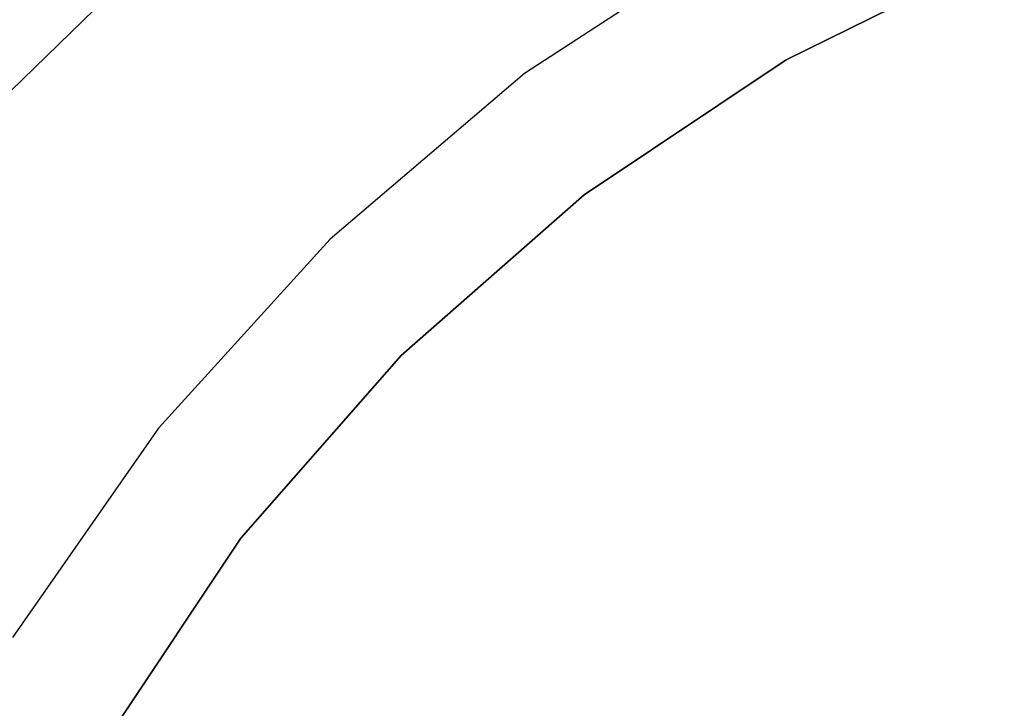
# Model space of a CAD drawing. Extents: x -4.25 to 4.25, y -4.25 to 4.25.
# Tile 24 of 34: x -2.55 to -1.07, y 1.45 to 2.49. Entities that reach past the tile are written whole.
import ezdxf

# ---------------------------------------------------------------- set-up
doc = ezdxf.new("R2010")
doc.units = 0
doc.header["$LTSCALE"] = 2.54
doc.layers.get('0').update_dxf_attribs({"color": 13, "linetype": 'CONTINUOUS'})

# ---------------------------------------------------------------- blocks, each defined once
blk = doc.blocks.new('VIS_Z_O_ENIE_2_STL_2')
at = {"color": 0}
for p, q in [((-2.5686, 2.3775, -4.4457), (-2.3105, 2.629, -4.4457)), ((-2.5686, 2.3775, -4.4457), (-2.3105, 2.629, -4.4457)), ((-1.4722, 2.614), (-1.7943, 2.4042)), ((-1.4722, 2.614, -2.4), (-1.7943, 2.4042, -2.4)), ((-1.4722, 2.614), (-1.7943, 2.4042)), ((-1.4722, 2.614, -2.4), (-1.7943, 2.4042, -2.4)), ((-1.4, 2.4249), (-1.0715, 2.5869)), ((-1.0715, 2.5869, -2.6), (-1.4, 2.4249, -2.6)), ((-1.4, 2.4249), (-1.0715, 2.5869)), ((-1.0715, 2.5869, -2.6), (-1.4, 2.4249, -2.6)), ((-1.7045, 2.2214), (-1.4, 2.4249)), ((-1.4, 2.4249, -2.6), (-1.7045, 2.2214, -2.6)), ((-1.7045, 2.2214), (-1.4, 2.4249)), ((-1.4, 2.4249, -2.6), (-1.7045, 2.2214, -2.6)), ((-1.4, 2.4249), (-1.4, 2.4249, -2.6)), ((-1.4, 2.4249), (-1.4, 2.4249, -2.6)), ((-1.7943, 2.4042), (-2.087, 2.155)), ((-1.7943, 2.4042, -2.4), (-2.087, 2.155, -2.4)), ((-1.7943, 2.4042), (-2.087, 2.155)), ((-1.7943, 2.4042, -2.4), (-2.087, 2.155, -2.4)), ((-1.7943, 2.4042, -2.4), (-1.7943, 2.4042)), ((-1.7943, 2.4042, -2.4), (-1.7943, 2.4042)), ((-1.9799, 1.9799), (-1.7045, 2.2214)), ((-1.7045, 2.2214, -2.6), (-1.9799, 1.9799, -2.6)), ((-1.9799, 1.9799), (-1.7045, 2.2214)), ((-1.7045, 2.2214, -2.6), (-1.9799, 1.9799, -2.6)), ((-1.7045, 2.2214), (-1.7045, 2.2214, -2.6)), ((-1.7045, 2.2214), (-1.7045, 2.2214, -2.6)), ((-2.087, 2.155), (-2.3455, 1.8705)), ((-2.087, 2.155, -2.4), (-2.3455, 1.8705, -2.4)), ((-2.087, 2.155), (-2.3455, 1.8705)), ((-2.087, 2.155, -2.4), (-2.3455, 1.8705, -2.4)), ((-2.087, 2.155, -2.4), (-2.087, 2.155)), ((-2.087, 2.155, -2.4), (-2.087, 2.155)), ((-2.2214, 1.7045), (-1.9799, 1.9799)), ((-1.9799, 1.9799, -2.6), (-2.2214, 1.7045, -2.6)), ((-2.2214, 1.7045), (-1.9799, 1.9799)), ((-1.9799, 1.9799, -2.6), (-2.2214, 1.7045, -2.6)), ((-1.9799, 1.9799), (-1.9799, 1.9799, -2.6)), ((-1.9799, 1.9799), (-1.9799, 1.9799, -2.6)), ((-2.3455, 1.8705), (-2.5654, 1.5552)), ((-2.3455, 1.8705, -2.4), (-2.5654, 1.5552, -2.4)), ((-2.3455, 1.8705), (-2.5654, 1.5552)), ((-2.3455, 1.8705, -2.4), (-2.5654, 1.5552, -2.4)), ((-2.3455, 1.8705, -2.4), (-2.3455, 1.8705)), ((-2.3455, 1.8705, -2.4), (-2.3455, 1.8705)), ((-2.4249, 1.4), (-2.2214, 1.7045)), ((-2.2214, 1.7045, -2.6), (-2.4249, 1.4, -2.6)), ((-2.4249, 1.4), (-2.2214, 1.7045)), ((-2.2214, 1.7045, -2.6), (-2.4249, 1.4, -2.6)), ((-2.2214, 1.7045), (-2.2214, 1.7045, -2.6)), ((-2.2214, 1.7045), (-2.2214, 1.7045, -2.6))]:
    blk.add_line(p, q, dxfattribs=at)

msp = doc.modelspace()

# ---------------------------------------------------------------- block references
at = {"color": 0}
msp.add_blockref('VIS_Z_O_ENIE_2_STL_2', (0, 0), dxfattribs=at)

doc.saveas('drawing.dxf')
